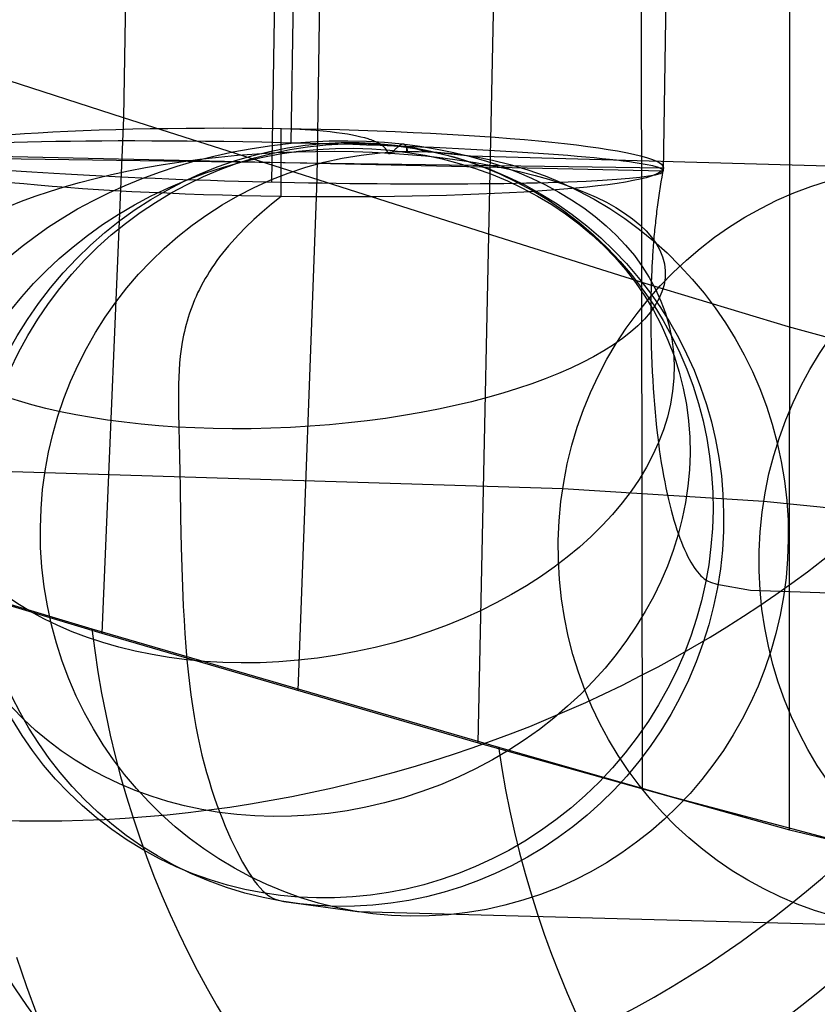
# Model space of a CAD drawing. Extents: x -919 to -345, y -585 to -19.
# Tile 4 of 123: x -907 to -896, y -498 to -485. Entities that reach past the tile are written whole.
import ezdxf

# ---------------------------------------------------------------- set-up
doc = ezdxf.new("R2010")
doc.units = 0
doc.layers.add('SCHIUMATO', color=84, linetype='CONTINUOUS')
doc.layers.add('TELAIO', color=3, linetype='CONTINUOUS')

msp = doc.modelspace()

# ---------------------------------------------------------------- linework, layer by layer
at = {"layer": 'SCHIUMATO'}
for p, q in [((-898.739, -349.951, 105.026), (-898.565, -495.37, 103.834)), ((-896.628, -351.02, 89.724), (-896.639, -495.896, 89.821)), ((-904.913, -459.566, 146.903), (-905.345, -486.576, 145.9)), ((-902.603, -473.99, 132.372), (-902.82, -487.382, 131.97)), ((-900.433, -481.472, 118.141), (-900.712, -494.755, 117.812)), ((-905.345, -486.576, 145.9), (-908.113, -485.685, 159.78)), ((-905.345, -486.576, 145.9), (-905.629, -493.323, 145.646)), ((-900.528, -488.113, 117.989), (-905.345, -486.576, 145.9)), ((-902.82, -487.382, 131.97), (-903.068, -494.073, 131.749)), ((-898.468, -488.762, 103.966), (-900.528, -488.113, 117.989)), ((-896.651, -489.311, 89.903), (-898.468, -488.762, 103.966)), ((-894.892, -489.8, 74.249), (-896.651, -489.311, 89.903)), ((-911.397, -491.591, 173.302), (-905.628, -493.322, 145.646)), ((-908.797, -492.358, 161.529), (-905.759, -493.265, 146.534)), ((-905.759, -493.265, 146.534), (-900.442, -494.813, 116.386)), ((-905.628, -493.322, 145.646), (-900.71, -494.754, 117.812)), ((-900.71, -494.754, 117.812), (-896.636, -495.894, 89.821)), ((-900.442, -494.813, 116.386), (-898.153, -495.465, 101.245)), ((-898.153, -495.465, 101.245), (-896.12, -496.01, 86.064)), ((-896.636, -495.894, 89.821), (-893.068, -496.745, 58.463)), ((-906.748, -497.561, 205.627), (-906.615, -497.946, 205.059)), ((-906.615, -497.946, 205.059), (-906.479, -498.311, 204.479))]:
    msp.add_line(p, q, dxfattribs=at)
at = {"layer": 'SCHIUMATO', "extrusion": (-0.15247, 0.671175, 0.725449)}
msp.add_arc((989.934, 336.085, -43.633), 12.738, 349.6923, 147.9004, dxfattribs=at)
at = {"layer": 'SCHIUMATO', "extrusion": (-0.213437, 0.339107, 0.916216)}
msp.add_arc((1025.077, 16.112, 208.245), 12.73, 333.3885, 131.8884, dxfattribs=at)
at = {"layer": 'SCHIUMATO', "extrusion": (-0.23212, 0.143465, 0.962049)}
msp.add_arc((890.534, -439.188, 328.186), 12.72, 308.8076, 107.3871, dxfattribs=at)
at = {"layer": 'SCHIUMATO', "extrusion": (-0.234371, 0.099226, 0.96707)}
msp.add_arc((802.043, -570.892, 351.942), 12.714, 300.4257, 99.0252, dxfattribs=at)
at = {"layer": 'SCHIUMATO', "extrusion": (-0.233514, 0.097904, 0.967412)}
msp.add_arc((799.795, -574.064, 350.913), 12.711, 300.2303, 98.8357, dxfattribs=at)
at = {"layer": 'SCHIUMATO', "extrusion": (-0.231718, 0.095887, 0.968046)}
msp.add_arc((796.754, -578.533, 348.464), 12.708, 299.8527, 98.4588, dxfattribs=at)
at = {"layer": 'SCHIUMATO', "extrusion": (-0.229854, 0.094543, 0.968622)}
msp.add_arc((795.347, -580.971, 345.611), 12.705, 299.6611, 98.2673, dxfattribs=at)
at = {"layer": 'SCHIUMATO', "extrusion": (-0.226287, 0.090921, 0.969808)}
msp.add_arc((789.967, -588.901, 340.517), 12.702, 299.068, 97.6743, dxfattribs=at)
at = {"layer": 'SCHIUMATO', "extrusion": (-0.219141, 0.083848, 0.972084)}
msp.add_arc((778.907, -604.749, 330.214), 12.701, 297.9265, 96.533, dxfattribs=at)
at = {"layer": 'SCHIUMATO', "extrusion": (-0.204841, 0.069736, 0.976308)}
msp.add_arc((753.472, -638.607, 309.526), 12.704, 295.6443, 94.2516, dxfattribs=at)
at = {"layer": 'SCHIUMATO', "extrusion": (-0.190497, 0.055783, 0.980102)}
msp.add_arc((722.897, -675.349, 288.647), 12.701, 293.3466, 91.9554, dxfattribs=at)
at = {"layer": 'SCHIUMATO', "extrusion": (-0.161324, 0.027796, 0.98651)}
msp.add_arc((636.564, -761.392, 246.325), 12.701, 288.1407, 86.7542, dxfattribs=at)
at = {"layer": 'TELAIO'}
for p, q in [((-902.541, -446.929, 200.756), (-903.159, -486.906, 198.386)), ((-897.669, -447.303, 205.867), (-898.288, -487.277, 203.497)), ((-902.794, -447.576, 210.732), (-903.411, -487.417, 208.37)), ((-903.285, -486.716, 198.398), (-903.041, -486.726, 198.421)), ((-903.285, -487.606, 208.358), (-903.285, -486.716, 198.398)), ((-903.041, -486.726, 198.421), (-902.828, -486.74, 198.44)), ((-902.828, -486.74, 198.44), (-902.644, -486.758, 198.456)), ((-902.644, -486.758, 198.456), (-902.562, -486.768, 198.463)), ((-902.562, -486.768, 198.463), (-902.486, -486.778, 198.469)), ((-902.486, -486.778, 198.469), (-902.417, -486.789, 198.474)), ((-902.417, -486.789, 198.474), (-902.353, -486.801, 198.479)), ((-902.353, -486.801, 198.479), (-902.295, -486.813, 198.483)), ((-902.295, -486.813, 198.483), (-902.242, -486.825, 198.486)), ((-902.242, -486.825, 198.486), (-902.195, -486.837, 198.489)), ((-902.195, -486.837, 198.489), (-902.152, -486.85, 198.492)), ((-902.152, -486.85, 198.492), (-902.132, -486.857, 198.493)), ((-902.132, -486.857, 198.493), (-902.113, -486.863, 198.494)), ((-902.113, -486.863, 198.494), (-902.096, -486.87, 198.495)), ((-902.096, -486.87, 198.495), (-902.079, -486.876, 198.496)), ((-902.079, -486.876, 198.496), (-902.064, -486.883, 198.497)), ((-902.064, -486.883, 198.497), (-902.049, -486.889, 198.497)), ((-902.049, -486.889, 198.497), (-902.035, -486.896, 198.498)), ((-903.285, -487.42, 208.371), (-903.285, -486.903, 198.384)), ((-902.035, -486.896, 198.498), (-902.023, -486.902, 198.499)), ((-902.023, -486.902, 198.499), (-902.011, -486.909, 198.499)), ((-902.011, -486.909, 198.499), (-901.999, -486.915, 198.5)), ((-901.999, -486.915, 198.5), (-901.989, -486.921, 198.5)), ((-901.989, -486.921, 198.5), (-901.98, -486.928, 198.501)), ((-901.98, -486.928, 198.501), (-901.971, -486.934, 198.501)), ((-901.971, -486.934, 198.501), (-901.962, -486.94, 198.502)), ((-901.962, -486.94, 198.502), (-901.955, -486.946, 198.502)), ((-901.955, -486.946, 198.502), (-901.951, -486.949, 198.502)), ((-901.951, -486.949, 198.502), (-901.948, -486.952, 198.503)), ((-901.948, -486.952, 198.503), (-901.945, -486.955, 198.503)), ((-901.945, -486.955, 198.503), (-901.942, -486.958, 198.503)), ((-901.942, -486.958, 198.503), (-901.939, -486.961, 198.503)), ((-901.939, -486.961, 198.503), (-901.936, -486.964, 198.503)), ((-901.936, -486.964, 198.503), (-901.933, -486.966, 198.504)), ((-901.933, -486.966, 198.504), (-901.931, -486.969, 198.504)), ((-901.931, -486.969, 198.504), (-901.928, -486.972, 198.504)), ((-901.928, -486.972, 198.504), (-901.926, -486.975, 198.504)), ((-901.926, -486.975, 198.504), (-901.924, -486.977, 198.505)), ((-901.924, -486.977, 198.505), (-901.922, -486.98, 198.505)), ((-901.922, -486.98, 198.505), (-901.92, -486.983, 198.505)), ((-901.92, -486.983, 198.505), (-901.918, -486.985, 198.505)), ((-901.918, -486.985, 198.505), (-901.916, -486.988, 198.506)), ((-901.916, -486.988, 198.506), (-901.914, -486.99, 198.506)), ((-901.914, -486.99, 198.506), (-901.913, -486.993, 198.506)), ((-901.913, -486.993, 198.506), (-901.911, -486.995, 198.507)), ((-901.911, -486.995, 198.507), (-901.908, -487, 198.507)), ((-901.908, -487, 198.507), (-901.906, -487.004, 198.508)), ((-901.906, -487.004, 198.508), (-901.903, -487.009, 198.509)), ((-901.903, -487.009, 198.509), (-901.901, -487.013, 198.51)), ((-901.901, -487.013, 198.51), (-901.899, -487.017, 198.511)), ((-901.899, -487.017, 198.511), (-901.898, -487.018, 198.511)), ((-901.898, -487.018, 198.511), (-901.898, -487.02, 198.512)), ((-901.898, -487.02, 198.512), (-901.897, -487.022, 198.512)), ((-901.897, -487.022, 198.512), (-901.896, -487.024, 198.513)), ((-901.835, -487.028, 198.581), (-901.828, -487.023, 198.587)), ((-901.828, -487.023, 198.587), (-901.822, -487.018, 198.594)), ((-901.822, -487.018, 198.594), (-901.816, -487.013, 198.601)), ((-901.816, -487.013, 198.601), (-901.809, -487.007, 198.608)), ((-901.809, -487.007, 198.608), (-901.803, -487, 198.615)), ((-901.803, -487, 198.615), (-901.796, -486.994, 198.621)), ((-901.796, -486.994, 198.621), (-901.783, -486.981, 198.634)), ((-901.783, -486.981, 198.634), (-901.776, -486.975, 198.64)), ((-901.776, -486.975, 198.64), (-901.769, -486.968, 198.646)), ((-901.769, -486.968, 198.646), (-901.763, -486.962, 198.651)), ((-901.763, -486.962, 198.651), (-901.756, -486.956, 198.656)), ((-901.756, -486.956, 198.656), (-901.75, -486.95, 198.661)), ((-901.75, -486.95, 198.661), (-901.746, -486.947, 198.663)), ((-901.746, -486.947, 198.663), (-901.743, -486.945, 198.665)), ((-901.743, -486.945, 198.665), (-901.74, -486.942, 198.667)), ((-901.74, -486.942, 198.667), (-901.737, -486.939, 198.669)), ((-901.737, -486.939, 198.669), (-901.734, -486.937, 198.671)), ((-901.734, -486.937, 198.671), (-901.73, -486.935, 198.672)), ((-901.73, -486.935, 198.672), (-901.727, -486.932, 198.674)), ((-901.727, -486.932, 198.674), (-901.724, -486.93, 198.675)), ((-901.724, -486.93, 198.675), (-901.723, -486.929, 198.676)), ((-901.723, -486.929, 198.676), (-901.721, -486.928, 198.676)), ((-901.721, -486.928, 198.676), (-901.72, -486.927, 198.677)), ((-901.72, -486.927, 198.677), (-901.718, -486.926, 198.677)), ((-901.718, -486.926, 198.677), (-901.717, -486.926, 198.677)), ((-901.717, -486.926, 198.677), (-901.716, -486.925, 198.678)), ((-901.716, -486.925, 198.678), (-901.714, -486.924, 198.678)), ((-901.714, -486.924, 198.678), (-901.713, -486.923, 198.679)), ((-901.713, -486.923, 198.679), (-901.711, -486.923, 198.679)), ((-901.711, -486.923, 198.679), (-901.71, -486.922, 198.679)), ((-901.71, -486.922, 198.679), (-901.709, -486.921, 198.679)), ((-901.709, -486.921, 198.679), (-901.708, -486.921, 198.679)), ((-901.708, -486.921, 198.679), (-901.707, -486.921, 198.679)), ((-901.707, -486.921, 198.679), (-901.706, -486.92, 198.679)), ((-901.706, -486.92, 198.679), (-901.706, -486.92, 198.679)), ((-901.706, -486.92, 198.679), (-901.705, -486.92, 198.68)), ((-901.705, -486.92, 198.68), (-901.704, -486.92, 198.68)), ((-901.704, -486.92, 198.68), (-901.703, -486.919, 198.68)), ((-901.704, -486.92, 198.68), (-901.704, -486.92, 198.68)), ((-901.703, -486.919, 198.68), (-901.702, -486.919, 198.68)), ((-901.702, -486.919, 198.68), (-901.702, -486.919, 198.68)), ((-901.702, -486.919, 198.68), (-901.701, -486.919, 198.679)), ((-901.701, -486.919, 198.679), (-901.7, -486.918, 198.679)), ((-901.701, -486.919, 198.679), (-901.701, -486.919, 198.679)), ((-901.7, -486.918, 198.679), (-901.699, -486.918, 198.679)), ((-901.699, -486.918, 198.679), (-901.699, -486.918, 198.679)), ((-901.699, -486.918, 198.679), (-901.698, -486.918, 198.679)), ((-901.698, -486.918, 198.679), (-901.697, -486.918, 198.679)), ((-901.697, -486.918, 198.679), (-901.697, -486.918, 198.679)), ((-901.697, -486.918, 198.679), (-901.696, -486.918, 198.679)), ((-901.696, -486.918, 198.679), (-901.696, -486.918, 198.679)), ((-901.696, -486.918, 198.679), (-901.695, -486.918, 198.679)), ((-901.695, -486.918, 198.679), (-901.694, -486.918, 198.678)), ((-901.694, -486.918, 198.678), (-901.694, -486.918, 198.678)), ((-901.694, -486.918, 198.678), (-901.693, -486.918, 198.678)), ((-901.693, -486.918, 198.678), (-901.693, -486.918, 198.678)), ((-901.693, -486.918, 198.678), (-901.692, -486.918, 198.678)), ((-901.692, -486.918, 198.678), (-901.691, -486.918, 198.677)), ((-901.691, -486.918, 198.677), (-901.691, -486.918, 198.677)), ((-901.691, -486.918, 198.677), (-901.69, -486.918, 198.677)), ((-901.69, -486.918, 198.677), (-901.69, -486.918, 198.677)), ((-901.69, -486.918, 198.677), (-901.689, -486.918, 198.677)), ((-901.689, -486.918, 198.677), (-901.689, -486.918, 198.676)), ((-901.689, -486.918, 198.676), (-901.688, -486.918, 198.676)), ((-901.688, -486.918, 198.676), (-901.687, -486.918, 198.676)), ((-901.687, -486.918, 198.676), (-901.687, -486.918, 198.676)), ((-901.687, -486.918, 198.676), (-901.686, -486.918, 198.675)), ((-901.686, -486.918, 198.675), (-901.686, -486.918, 198.675)), ((-901.686, -486.918, 198.675), (-901.685, -486.918, 198.675)), ((-901.685, -486.918, 198.675), (-901.685, -486.919, 198.674)), ((-901.685, -486.919, 198.674), (-901.684, -486.919, 198.674)), ((-901.684, -486.919, 198.674), (-901.684, -486.919, 198.674)), ((-901.684, -486.919, 198.674), (-901.683, -486.919, 198.673)), ((-901.683, -486.919, 198.673), (-901.682, -486.919, 198.673)), ((-901.682, -486.919, 198.673), (-901.682, -486.919, 198.673)), ((-901.682, -486.919, 198.673), (-901.681, -486.92, 198.672)), ((-901.681, -486.92, 198.672), (-901.68, -486.92, 198.671)), ((-901.68, -486.92, 198.671), (-901.679, -486.921, 198.67)), ((-901.679, -486.921, 198.67), (-901.678, -486.921, 198.67)), ((-901.678, -486.921, 198.67), (-901.677, -486.922, 198.669)), ((-901.677, -486.922, 198.669), (-901.676, -486.922, 198.668)), ((-901.676, -486.922, 198.668), (-901.675, -486.923, 198.667)), ((-901.675, -486.923, 198.667), (-901.674, -486.923, 198.666)), ((-901.674, -486.923, 198.666), (-901.673, -486.924, 198.665)), ((-901.673, -486.924, 198.665), (-901.672, -486.925, 198.664)), ((-901.672, -486.925, 198.664), (-901.671, -486.925, 198.663)), ((-901.671, -486.925, 198.663), (-901.67, -486.926, 198.662)), ((-901.67, -486.926, 198.662), (-901.669, -486.927, 198.661)), ((-901.669, -486.927, 198.661), (-901.669, -486.928, 198.66)), ((-901.669, -486.928, 198.66), (-901.668, -486.928, 198.659)), ((-901.668, -486.928, 198.659), (-901.666, -486.93, 198.657)), ((-901.666, -486.93, 198.657), (-901.664, -486.932, 198.654)), ((-901.664, -486.932, 198.654), (-901.663, -486.934, 198.652)), ((-901.663, -486.934, 198.652), (-901.661, -486.936, 198.65)), ((-901.661, -486.936, 198.65), (-901.66, -486.938, 198.647)), ((-901.66, -486.938, 198.647), (-901.658, -486.94, 198.645)), ((-901.658, -486.94, 198.645), (-901.657, -486.942, 198.642)), ((-901.657, -486.942, 198.642), (-901.655, -486.944, 198.639)), ((-901.655, -486.944, 198.639), (-901.654, -486.947, 198.637)), ((-901.654, -486.947, 198.637), (-901.653, -486.949, 198.634)), ((-901.653, -486.949, 198.634), (-901.65, -486.954, 198.629)), ((-901.65, -486.954, 198.629), (-901.648, -486.959, 198.624)), ((-901.648, -486.959, 198.624), (-901.646, -486.964, 198.618)), ((-901.646, -486.964, 198.618), (-901.644, -486.97, 198.613)), ((-901.644, -486.97, 198.613), (-901.643, -486.975, 198.608)), ((-901.643, -486.975, 198.608), (-901.641, -486.98, 198.604)), ((-901.642, -486.987, 198.702), (-901.642, -486.986, 198.703)), ((-901.642, -486.986, 198.703), (-901.641, -486.986, 198.704)), ((-901.642, -486.988, 198.701), (-901.642, -486.987, 198.702)), ((-901.642, -486.989, 198.7), (-901.642, -486.988, 198.701)), ((-901.642, -486.99, 198.699), (-901.642, -486.989, 198.7)), ((-901.642, -486.991, 198.698), (-901.642, -486.99, 198.699)), ((-901.642, -486.992, 198.697), (-901.642, -486.991, 198.698)), ((-901.642, -486.994, 198.695), (-901.642, -486.992, 198.697)), ((-901.642, -486.995, 198.692), (-901.642, -486.994, 198.695)), ((-901.642, -486.997, 198.689), (-901.642, -486.995, 198.692)), ((-901.642, -486.999, 198.687), (-901.642, -486.997, 198.689)), ((-901.642, -487.001, 198.684), (-901.642, -486.999, 198.687)), ((-901.641, -487.002, 198.681), (-901.642, -487.001, 198.684)), ((-901.641, -486.98, 198.708), (-901.641, -486.979, 198.709)), ((-901.641, -486.979, 198.709), (-901.64, -486.979, 198.709)), ((-901.641, -486.98, 198.604), (-901.64, -486.986, 198.599)), ((-901.641, -486.981, 198.708), (-901.641, -486.98, 198.708)), ((-901.641, -486.98, 198.708), (-901.641, -486.98, 198.708)), ((-901.641, -486.98, 198.708), (-901.641, -486.98, 198.708)), ((-901.641, -486.982, 198.707), (-901.641, -486.981, 198.707)), ((-901.641, -486.981, 198.707), (-901.641, -486.981, 198.708)), ((-901.641, -486.983, 198.707), (-901.641, -486.982, 198.707)), ((-901.641, -486.982, 198.707), (-901.641, -486.982, 198.707)), ((-901.641, -486.984, 198.705), (-901.641, -486.983, 198.706)), ((-901.641, -486.983, 198.706), (-901.641, -486.983, 198.706)), ((-901.641, -486.983, 198.706), (-901.641, -486.983, 198.707)), ((-901.641, -486.985, 198.705), (-901.641, -486.984, 198.705)), ((-901.641, -486.986, 198.704), (-901.641, -486.985, 198.705)), ((-901.641, -487.004, 198.678), (-901.641, -487.002, 198.681)), ((-901.641, -487.007, 198.671), (-901.641, -487.004, 198.678)), ((-901.641, -487.011, 198.664), (-901.641, -487.007, 198.671)), ((-901.64, -487.014, 198.657), (-901.641, -487.011, 198.664)), ((-901.64, -486.975, 198.71), (-901.639, -486.974, 198.71)), ((-901.64, -486.976, 198.71), (-901.64, -486.975, 198.71)), ((-901.64, -486.975, 198.71), (-901.64, -486.975, 198.71)), ((-901.64, -486.977, 198.71), (-901.64, -486.976, 198.71)), ((-901.64, -486.976, 198.71), (-901.64, -486.976, 198.71)), ((-901.64, -486.976, 198.71), (-901.64, -486.976, 198.71)), ((-901.64, -486.978, 198.709), (-901.64, -486.977, 198.71)), ((-901.64, -486.977, 198.71), (-901.64, -486.977, 198.71)), ((-901.64, -486.979, 198.709), (-901.64, -486.978, 198.709)), ((-901.64, -486.978, 198.709), (-901.64, -486.978, 198.709)), ((-901.64, -486.978, 198.709), (-901.64, -486.978, 198.709)), ((-901.64, -486.986, 198.599), (-901.638, -486.991, 198.595)), ((-901.64, -487.017, 198.65), (-901.64, -487.014, 198.657)), ((-901.639, -487.02, 198.643), (-901.64, -487.017, 198.65)), ((-901.639, -486.972, 198.71), (-901.638, -486.971, 198.71)), ((-901.639, -486.973, 198.71), (-901.639, -486.972, 198.71)), ((-901.639, -486.972, 198.71), (-901.639, -486.972, 198.71)), ((-901.639, -486.972, 198.71), (-901.639, -486.972, 198.71)), ((-901.639, -486.974, 198.71), (-901.639, -486.973, 198.71)), ((-901.639, -486.973, 198.71), (-901.639, -486.973, 198.71)), ((-901.639, -486.974, 198.71), (-901.639, -486.974, 198.71)), ((-901.639, -486.974, 198.71), (-901.639, -486.974, 198.71)), ((-901.638, -487.022, 198.636), (-901.639, -487.02, 198.643)), ((-901.638, -486.97, 198.709), (-901.637, -486.969, 198.709)), ((-901.638, -486.971, 198.71), (-901.638, -486.97, 198.709)), ((-901.638, -486.97, 198.709), (-901.638, -486.97, 198.709)), ((-901.638, -486.97, 198.709), (-901.638, -486.97, 198.709)), ((-901.638, -486.971, 198.71), (-901.638, -486.971, 198.71)), ((-901.638, -486.971, 198.71), (-901.638, -486.971, 198.71)), ((-901.638, -486.991, 198.595), (-901.638, -486.993, 198.593)), ((-901.638, -486.993, 198.593), (-901.637, -486.996, 198.591)), ((-901.638, -487.025, 198.628), (-901.638, -487.022, 198.636)), ((-901.637, -486.968, 198.708), (-901.636, -486.967, 198.707)), ((-901.637, -486.969, 198.708), (-901.637, -486.968, 198.708)), ((-901.637, -486.968, 198.708), (-901.637, -486.968, 198.708)), ((-901.637, -486.968, 198.708), (-901.637, -486.968, 198.708)), ((-901.637, -486.969, 198.709), (-901.637, -486.969, 198.709)), ((-901.637, -486.969, 198.709), (-901.637, -486.969, 198.708)), ((-901.637, -486.996, 198.591), (-901.637, -486.998, 198.589)), ((-901.637, -486.998, 198.589), (-901.636, -487.001, 198.588)), ((-901.636, -486.966, 198.705), (-901.635, -486.965, 198.705)), ((-901.636, -486.967, 198.707), (-901.636, -486.966, 198.706)), ((-901.636, -486.966, 198.706), (-901.636, -486.966, 198.706)), ((-901.636, -486.966, 198.706), (-901.636, -486.966, 198.705)), ((-901.636, -486.967, 198.707), (-901.636, -486.967, 198.707)), ((-901.636, -486.967, 198.707), (-901.636, -486.967, 198.707)), ((-901.636, -487.001, 198.588), (-901.636, -487.003, 198.586)), ((-901.636, -487.003, 198.586), (-901.635, -487.005, 198.585)), ((-901.635, -486.965, 198.704), (-901.635, -486.964, 198.703)), ((-901.635, -486.964, 198.703), (-901.635, -486.964, 198.703)), ((-901.635, -486.964, 198.703), (-901.634, -486.964, 198.702)), ((-901.635, -486.965, 198.705), (-901.635, -486.965, 198.704)), ((-901.635, -486.965, 198.704), (-901.635, -486.965, 198.704)), ((-901.635, -487.005, 198.585), (-901.635, -487.008, 198.584)), ((-901.635, -487.008, 198.584), (-901.635, -487.009, 198.583)), ((-901.635, -487.009, 198.583), (-901.635, -487.01, 198.583)), ((-901.635, -487.01, 198.583), (-901.635, -487.011, 198.582)), ((-901.635, -487.011, 198.582), (-901.635, -487.012, 198.582)), ((-901.635, -487.012, 198.582), (-901.634, -487.013, 198.581)), ((-901.634, -486.964, 198.702), (-901.634, -486.963, 198.701)), ((-901.634, -486.963, 198.701), (-901.634, -486.963, 198.701)), ((-901.634, -486.963, 198.701), (-901.633, -486.963, 198.7)), ((-901.634, -486.964, 198.702), (-901.634, -486.964, 198.702)), ((-901.634, -487.013, 198.581), (-901.634, -487.014, 198.581)), ((-901.634, -487.014, 198.581), (-901.634, -487.015, 198.58)), ((-901.634, -487.015, 198.58), (-901.634, -487.016, 198.58)), ((-901.634, -487.016, 198.58), (-901.634, -487.017, 198.58)), ((-901.634, -487.017, 198.58), (-901.634, -487.017, 198.58)), ((-901.634, -487.017, 198.58), (-901.634, -487.018, 198.58)), ((-901.634, -487.018, 198.58), (-901.634, -487.018, 198.579)), ((-901.634, -487.018, 198.579), (-901.634, -487.019, 198.579)), ((-901.634, -487.019, 198.579), (-901.634, -487.019, 198.579)), ((-901.634, -487.019, 198.579), (-901.634, -487.02, 198.579)), ((-901.634, -487.02, 198.579), (-901.634, -487.02, 198.579)), ((-901.634, -487.02, 198.579), (-901.634, -487.02, 198.579)), ((-901.634, -487.02, 198.579), (-901.634, -487.021, 198.579)), ((-901.634, -487.021, 198.579), (-901.634, -487.021, 198.579)), ((-901.634, -487.021, 198.579), (-901.634, -487.022, 198.579)), ((-901.634, -487.022, 198.579), (-901.634, -487.022, 198.579)), ((-901.634, -487.022, 198.579), (-901.634, -487.022, 198.579)), ((-901.634, -487.022, 198.579), (-901.634, -487.023, 198.579)), ((-901.634, -487.023, 198.579), (-901.634, -487.023, 198.579)), ((-901.634, -487.023, 198.579), (-901.633, -487.023, 198.579)), ((-901.633, -486.963, 198.7), (-901.633, -486.962, 198.699)), ((-901.633, -486.962, 198.699), (-901.632, -486.962, 198.697)), ((-901.633, -487.023, 198.579), (-901.633, -487.024, 198.579)), ((-901.632, -486.962, 198.697), (-901.632, -486.961, 198.696)), ((-901.632, -486.961, 198.696), (-901.631, -486.961, 198.694)), ((-901.631, -486.961, 198.694), (-901.631, -486.96, 198.692)), ((-901.631, -486.96, 198.692), (-901.63, -486.96, 198.691)), ((-901.63, -486.96, 198.689), (-901.629, -486.959, 198.687)), ((-901.63, -486.96, 198.691), (-901.63, -486.96, 198.689)), ((-901.629, -486.959, 198.687), (-901.628, -486.959, 198.683)), ((-901.628, -486.959, 198.683), (-901.627, -486.958, 198.678)), ((-901.627, -486.958, 198.678), (-901.625, -486.957, 198.673)), ((-901.625, -486.957, 198.673), (-901.624, -486.957, 198.667)), ((-901.624, -486.957, 198.667), (-901.622, -486.957, 198.662)), ((-901.622, -486.957, 198.662), (-901.621, -486.957, 198.656)), ((-901.621, -486.957, 198.656), (-901.618, -486.956, 198.643)), ((-901.618, -486.956, 198.643), (-901.614, -486.957, 198.629)), ((-901.614, -486.957, 198.629), (-901.611, -486.957, 198.614)), ((-901.611, -486.957, 198.614), (-901.594, -486.961, 198.54)), ((-901.594, -486.961, 198.54), (-901.408, -487.013, 197.67)), ((-901.408, -487.013, 197.67), (-900.809, -487.076, 194.862)), ((-908.284, -487.051, 203.383), (-898.286, -487.271, 203.372)), ((-908.284, -487.091, 203.384), (-898.285, -487.231, 203.371)), ((-901.896, -487.024, 198.513), (-901.895, -487.025, 198.513)), ((-901.895, -487.025, 198.513), (-901.894, -487.027, 198.514)), ((-901.894, -487.027, 198.514), (-901.894, -487.029, 198.515)), ((-901.894, -487.029, 198.515), (-901.893, -487.03, 198.515)), ((-901.893, -487.03, 198.515), (-901.892, -487.031, 198.516)), ((-901.892, -487.031, 198.516), (-901.892, -487.032, 198.516)), ((-901.892, -487.032, 198.516), (-901.891, -487.033, 198.517)), ((-901.891, -487.033, 198.517), (-901.891, -487.033, 198.517)), ((-901.891, -487.033, 198.517), (-901.89, -487.034, 198.517)), ((-901.89, -487.034, 198.517), (-901.89, -487.035, 198.518)), ((-901.89, -487.035, 198.518), (-901.89, -487.035, 198.518)), ((-901.89, -487.035, 198.518), (-901.889, -487.036, 198.519)), ((-901.889, -487.036, 198.519), (-901.889, -487.036, 198.519)), ((-901.889, -487.036, 198.519), (-901.889, -487.037, 198.52)), ((-901.889, -487.037, 198.52), (-901.888, -487.037, 198.52)), ((-901.888, -487.037, 198.52), (-901.888, -487.038, 198.52)), ((-901.888, -487.038, 198.52), (-901.887, -487.038, 198.521)), ((-901.887, -487.038, 198.521), (-901.887, -487.039, 198.521)), ((-901.887, -487.039, 198.521), (-901.886, -487.039, 198.522)), ((-901.886, -487.039, 198.522), (-901.886, -487.04, 198.522)), ((-901.886, -487.04, 198.522), (-901.886, -487.04, 198.523)), ((-901.886, -487.04, 198.523), (-901.885, -487.041, 198.523)), ((-901.885, -487.041, 198.523), (-901.885, -487.041, 198.524)), ((-901.885, -487.041, 198.524), (-901.884, -487.041, 198.524)), ((-901.884, -487.041, 198.524), (-901.884, -487.042, 198.525)), ((-901.884, -487.042, 198.525), (-901.883, -487.042, 198.525)), ((-901.883, -487.042, 198.525), (-901.883, -487.042, 198.526)), ((-901.883, -487.042, 198.526), (-901.882, -487.043, 198.526)), ((-901.882, -487.043, 198.526), (-901.882, -487.043, 198.527)), ((-901.882, -487.043, 198.527), (-901.881, -487.043, 198.527)), ((-901.881, -487.043, 198.527), (-901.881, -487.044, 198.528)), ((-901.881, -487.044, 198.528), (-901.88, -487.044, 198.528)), ((-901.88, -487.044, 198.528), (-901.88, -487.044, 198.529)), ((-901.88, -487.044, 198.529), (-901.879, -487.044, 198.53)), ((-901.879, -487.044, 198.53), (-901.879, -487.044, 198.53)), ((-901.879, -487.044, 198.53), (-901.878, -487.045, 198.531)), ((-901.878, -487.045, 198.531), (-901.878, -487.045, 198.531)), ((-901.878, -487.045, 198.531), (-901.877, -487.045, 198.532)), ((-901.877, -487.045, 198.532), (-901.877, -487.045, 198.533)), ((-901.877, -487.045, 198.533), (-901.876, -487.045, 198.533)), ((-901.876, -487.045, 198.533), (-901.876, -487.045, 198.534)), ((-901.876, -487.045, 198.534), (-901.875, -487.045, 198.534)), ((-901.875, -487.045, 198.534), (-901.875, -487.045, 198.535)), ((-901.875, -487.045, 198.535), (-901.873, -487.046, 198.536)), ((-901.873, -487.046, 198.536), (-901.872, -487.046, 198.538)), ((-901.872, -487.046, 198.538), (-901.871, -487.046, 198.539)), ((-901.871, -487.046, 198.539), (-901.87, -487.046, 198.54)), ((-901.87, -487.046, 198.54), (-901.869, -487.046, 198.542)), ((-901.869, -487.046, 198.542), (-901.868, -487.045, 198.543)), ((-901.868, -487.045, 198.543), (-901.866, -487.045, 198.544)), ((-901.866, -487.045, 198.544), (-901.865, -487.045, 198.546)), ((-901.865, -487.045, 198.546), (-901.864, -487.045, 198.547)), ((-901.864, -487.045, 198.547), (-901.863, -487.044, 198.549)), ((-901.863, -487.044, 198.549), (-901.861, -487.044, 198.55)), ((-901.861, -487.044, 198.55), (-901.86, -487.043, 198.552)), ((-901.86, -487.043, 198.552), (-901.859, -487.043, 198.553)), ((-901.859, -487.043, 198.553), (-901.858, -487.042, 198.555)), ((-901.858, -487.042, 198.555), (-901.855, -487.041, 198.558)), ((-901.855, -487.041, 198.558), (-901.852, -487.04, 198.561)), ((-901.852, -487.04, 198.561), (-901.849, -487.038, 198.564)), ((-901.849, -487.038, 198.564), (-901.846, -487.036, 198.567)), ((-901.846, -487.036, 198.567), (-901.844, -487.035, 198.571)), ((-901.844, -487.035, 198.571), (-901.841, -487.033, 198.574)), ((-901.841, -487.033, 198.574), (-901.838, -487.031, 198.577)), ((-901.838, -487.031, 198.577), (-901.835, -487.028, 198.581)), ((-901.637, -487.027, 198.622), (-901.638, -487.025, 198.628)), ((-901.637, -487.028, 198.615), (-901.637, -487.027, 198.618)), ((-901.637, -487.027, 198.618), (-901.637, -487.027, 198.622)), ((-901.636, -487.029, 198.612), (-901.637, -487.028, 198.615)), ((-901.636, -487.03, 198.609), (-901.636, -487.029, 198.612)), ((-901.635, -487.031, 198.603), (-901.636, -487.03, 198.606)), ((-901.636, -487.03, 198.606), (-901.636, -487.03, 198.609)), ((-901.634, -487.031, 198.593), (-901.635, -487.031, 198.594)), ((-901.635, -487.031, 198.594), (-901.635, -487.031, 198.595)), ((-901.635, -487.031, 198.595), (-901.635, -487.031, 198.596)), ((-901.635, -487.031, 198.596), (-901.635, -487.031, 198.597)), ((-901.635, -487.031, 198.597), (-901.635, -487.031, 198.599)), ((-901.635, -487.031, 198.599), (-901.635, -487.031, 198.6)), ((-901.635, -487.031, 198.6), (-901.635, -487.031, 198.603)), ((-901.633, -487.028, 198.581), (-901.634, -487.028, 198.582)), ((-901.634, -487.028, 198.582), (-901.634, -487.028, 198.582)), ((-901.634, -487.028, 198.582), (-901.634, -487.029, 198.582)), ((-901.634, -487.029, 198.582), (-901.634, -487.029, 198.583)), ((-901.634, -487.029, 198.583), (-901.634, -487.029, 198.583)), ((-901.634, -487.029, 198.583), (-901.634, -487.029, 198.583)), ((-901.634, -487.029, 198.583), (-901.634, -487.029, 198.583)), ((-901.634, -487.029, 198.583), (-901.634, -487.03, 198.584)), ((-901.634, -487.03, 198.584), (-901.634, -487.03, 198.584)), ((-901.634, -487.03, 198.584), (-901.634, -487.03, 198.585)), ((-901.634, -487.03, 198.585), (-901.634, -487.03, 198.585)), ((-901.634, -487.03, 198.585), (-901.634, -487.03, 198.585)), ((-901.634, -487.03, 198.585), (-901.634, -487.03, 198.586)), ((-901.634, -487.03, 198.586), (-901.634, -487.03, 198.586)), ((-901.634, -487.03, 198.586), (-901.634, -487.031, 198.587)), ((-901.634, -487.031, 198.587), (-901.634, -487.031, 198.587)), ((-901.634, -487.031, 198.587), (-901.634, -487.031, 198.587)), ((-901.634, -487.031, 198.587), (-901.634, -487.031, 198.588)), ((-901.634, -487.031, 198.588), (-901.634, -487.031, 198.588)), ((-901.634, -487.031, 198.588), (-901.634, -487.031, 198.589)), ((-901.634, -487.031, 198.589), (-901.634, -487.031, 198.589)), ((-901.634, -487.031, 198.589), (-901.634, -487.031, 198.59)), ((-901.634, -487.031, 198.59), (-901.634, -487.031, 198.591)), ((-901.634, -487.031, 198.591), (-901.634, -487.031, 198.593)), ((-901.633, -487.024, 198.579), (-901.633, -487.024, 198.579)), ((-901.633, -487.024, 198.579), (-901.633, -487.024, 198.579)), ((-901.633, -487.024, 198.579), (-901.633, -487.025, 198.579)), ((-901.633, -487.025, 198.579), (-901.633, -487.025, 198.58)), ((-901.633, -487.025, 198.58), (-901.633, -487.025, 198.58)), ((-901.633, -487.025, 198.58), (-901.633, -487.026, 198.58)), ((-901.633, -487.026, 198.58), (-901.633, -487.026, 198.58)), ((-901.633, -487.026, 198.58), (-901.633, -487.026, 198.58)), ((-901.633, -487.026, 198.58), (-901.633, -487.027, 198.58)), ((-901.633, -487.027, 198.58), (-901.633, -487.027, 198.581)), ((-901.633, -487.027, 198.581), (-901.633, -487.027, 198.581)), ((-901.633, -487.027, 198.581), (-901.633, -487.027, 198.581)), ((-901.633, -487.027, 198.581), (-901.633, -487.028, 198.581)), ((-901.633, -487.028, 198.581), (-901.633, -487.028, 198.581)), ((-900.809, -487.076, 194.862), (-893.998, -487.265, 163.217)), ((-898.285, -487.231, 203.371), (-898.297, -487.292, 203.492)), ((-898.308, -487.353, 203.605), (-898.318, -487.414, 203.709)), ((-898.297, -487.292, 203.492), (-898.308, -487.353, 203.605)), ((-898.337, -487.535, 203.893), (-898.342, -487.565, 203.935)), ((-898.332, -487.505, 203.85), (-898.337, -487.535, 203.893)), ((-898.328, -487.475, 203.805), (-898.332, -487.505, 203.85)), ((-898.323, -487.444, 203.758), (-898.328, -487.475, 203.805)), ((-898.318, -487.414, 203.709), (-898.323, -487.444, 203.758)), ((-903.285, -487.606, 208.358), (-903.412, -487.709, 208.335)), ((-898.355, -487.656, 204.048), (-898.359, -487.686, 204.082)), ((-898.35, -487.626, 204.012), (-898.355, -487.656, 204.048)), ((-898.346, -487.595, 203.974), (-898.35, -487.626, 204.012)), ((-898.342, -487.565, 203.935), (-898.346, -487.595, 203.974)), ((-903.412, -487.709, 208.335), (-903.531, -487.81, 208.312)), ((-898.371, -487.775, 204.175), (-898.374, -487.805, 204.203)), ((-898.367, -487.745, 204.146), (-898.371, -487.775, 204.175)), ((-898.363, -487.715, 204.115), (-898.367, -487.745, 204.146)), ((-898.359, -487.686, 204.082), (-898.363, -487.715, 204.115)), ((-903.642, -487.91, 208.29), (-903.746, -488.01, 208.267)), ((-903.531, -487.81, 208.312), (-903.642, -487.91, 208.29)), ((-898.388, -487.924, 204.298), (-898.391, -487.954, 204.318)), ((-898.385, -487.894, 204.277), (-898.388, -487.924, 204.298)), ((-898.381, -487.865, 204.253), (-898.385, -487.894, 204.277)), ((-898.378, -487.835, 204.229), (-898.381, -487.865, 204.253)), ((-898.374, -487.805, 204.203), (-898.378, -487.835, 204.229)), ((-903.746, -488.01, 208.267), (-903.842, -488.108, 208.245)), ((-898.4, -488.042, 204.371), (-898.403, -488.072, 204.386)), ((-898.397, -488.013, 204.355), (-898.4, -488.042, 204.371)), ((-898.394, -487.983, 204.337), (-898.397, -488.013, 204.355)), ((-898.391, -487.954, 204.318), (-898.394, -487.983, 204.337)), ((-903.887, -488.157, 208.234), (-903.931, -488.205, 208.223)), ((-903.842, -488.108, 208.245), (-903.887, -488.157, 208.234)), ((-898.411, -488.16, 204.423), (-898.414, -488.189, 204.433)), ((-898.409, -488.131, 204.411), (-898.411, -488.16, 204.423)), ((-898.406, -488.101, 204.399), (-898.409, -488.131, 204.411)), ((-898.403, -488.072, 204.386), (-898.406, -488.101, 204.399)), ((-904.013, -488.302, 208.2), (-904.052, -488.35, 208.189)), ((-903.973, -488.254, 208.211), (-904.013, -488.302, 208.2)), ((-903.931, -488.205, 208.223), (-903.973, -488.254, 208.211)), ((-898.423, -488.306, 204.462), (-898.425, -488.336, 204.466)), ((-898.42, -488.277, 204.456), (-898.423, -488.306, 204.462)), ((-898.418, -488.248, 204.449), (-898.42, -488.277, 204.456)), ((-898.416, -488.219, 204.441), (-898.418, -488.248, 204.449)), ((-898.414, -488.189, 204.433), (-898.416, -488.219, 204.441)), ((-904.089, -488.398, 208.177), (-904.124, -488.446, 208.166)), ((-904.052, -488.35, 208.189), (-904.089, -488.398, 208.177)), ((-898.43, -488.423, 204.475), (-898.432, -488.452, 204.476)), ((-898.428, -488.394, 204.473), (-898.43, -488.423, 204.475)), ((-898.427, -488.365, 204.47), (-898.428, -488.394, 204.473)), ((-898.425, -488.336, 204.466), (-898.427, -488.365, 204.47)), ((-904.19, -488.541, 208.143), (-904.221, -488.588, 208.131)), ((-904.158, -488.493, 208.154), (-904.19, -488.541, 208.143)), ((-904.124, -488.446, 208.166), (-904.158, -488.493, 208.154)), ((-898.438, -488.568, 204.472), (-898.439, -488.597, 204.469)), ((-898.437, -488.539, 204.474), (-898.438, -488.568, 204.472)), ((-898.435, -488.51, 204.475), (-898.437, -488.539, 204.474)), ((-898.434, -488.481, 204.476), (-898.435, -488.51, 204.475)), ((-898.432, -488.452, 204.476), (-898.434, -488.481, 204.476)), ((-904.278, -488.682, 208.108), (-904.305, -488.729, 208.096)), ((-904.25, -488.635, 208.12), (-904.278, -488.682, 208.108)), ((-904.221, -488.588, 208.131), (-904.25, -488.635, 208.12)), ((-898.443, -488.684, 204.457), (-898.444, -488.712, 204.452)), ((-898.442, -488.655, 204.462), (-898.443, -488.684, 204.457)), ((-898.441, -488.626, 204.466), (-898.442, -488.655, 204.462)), ((-898.439, -488.597, 204.469), (-898.441, -488.626, 204.466)), ((-904.354, -488.822, 208.072), (-904.377, -488.869, 208.06)), ((-904.33, -488.776, 208.084), (-904.354, -488.822, 208.072)), ((-904.305, -488.729, 208.096), (-904.33, -488.776, 208.084)), ((-898.446, -488.77, 204.44), (-898.447, -488.827, 204.427)), ((-898.444, -488.712, 204.452), (-898.446, -488.77, 204.44)), ((-904.398, -488.915, 208.047), (-904.418, -488.961, 208.035)), ((-904.377, -488.869, 208.06), (-904.398, -488.915, 208.047)), ((-898.449, -488.885, 204.412), (-898.45, -488.999, 204.378)), ((-898.447, -488.827, 204.427), (-898.449, -488.885, 204.412)), ((-904.455, -489.054, 208.01), (-904.472, -489.1, 207.997)), ((-904.437, -489.007, 208.022), (-904.455, -489.054, 208.01)), ((-904.418, -488.961, 208.035), (-904.437, -489.007, 208.022)), ((-898.45, -488.999, 204.378), (-898.451, -489.113, 204.341)), ((-904.502, -489.192, 207.971), (-904.516, -489.237, 207.957)), ((-904.488, -489.146, 207.984), (-904.502, -489.192, 207.971)), ((-904.472, -489.1, 207.997), (-904.488, -489.146, 207.984)), ((-898.451, -489.113, 204.341), (-898.45, -489.342, 204.263)), ((-904.54, -489.329, 207.93), (-904.551, -489.375, 207.916)), ((-904.529, -489.283, 207.944), (-904.54, -489.329, 207.93)), ((-904.516, -489.237, 207.957), (-904.529, -489.283, 207.944)), ((-898.45, -489.342, 204.263), (-898.445, -489.568, 204.181)), ((-904.561, -489.421, 207.902), (-904.579, -489.512, 207.873)), ((-904.551, -489.375, 207.916), (-904.561, -489.421, 207.902)), ((-904.579, -489.512, 207.873), (-904.593, -489.603, 207.844)), ((-898.445, -489.568, 204.181), (-898.437, -489.791, 204.093)), ((-904.604, -489.695, 207.813), (-904.613, -489.786, 207.782)), ((-904.593, -489.603, 207.844), (-904.604, -489.695, 207.813)), ((-904.613, -489.786, 207.782), (-904.62, -489.878, 207.749)), ((-898.437, -489.791, 204.093), (-898.432, -489.901, 204.047)), ((-904.624, -489.97, 207.715), (-904.627, -490.062, 207.681)), ((-904.62, -489.878, 207.749), (-904.624, -489.97, 207.715)), ((-898.432, -489.901, 204.047), (-898.426, -490.01, 203.999)), ((-904.627, -490.062, 207.681), (-904.629, -490.248, 207.608)), ((-898.426, -490.01, 203.999), (-898.419, -490.117, 203.949)), ((-898.419, -490.117, 203.949), (-898.412, -490.224, 203.897)), ((-898.412, -490.224, 203.897), (-898.403, -490.328, 203.842)), ((-904.629, -490.248, 207.608), (-904.626, -490.436, 207.529)), ((-898.403, -490.328, 203.842), (-898.394, -490.431, 203.785)), ((-904.626, -490.436, 207.529), (-904.622, -490.625, 207.445)), ((-898.394, -490.431, 203.785), (-898.384, -490.533, 203.725)), ((-904.622, -490.625, 207.445), (-904.618, -490.818, 207.355)), ((-898.384, -490.533, 203.725), (-898.374, -490.632, 203.663)), ((-898.374, -490.632, 203.663), (-898.363, -490.729, 203.598)), ((-898.363, -490.729, 203.598), (-898.351, -490.824, 203.53)), ((-904.618, -490.818, 207.355), (-904.614, -491.014, 207.259)), ((-898.351, -490.824, 203.53), (-898.339, -490.916, 203.46)), ((-904.614, -491.014, 207.259), (-904.611, -491.211, 207.157)), ((-898.339, -490.916, 203.46), (-898.326, -491.005, 203.387)), ((-898.326, -491.005, 203.387), (-898.313, -491.093, 203.311)), ((-898.313, -491.093, 203.311), (-898.298, -491.178, 203.232)), ((-906.801, -491.206, 195.555), (-899.601, -491.428, 162.088)), ((-904.611, -491.211, 207.157), (-904.607, -491.409, 207.051)), ((-898.298, -491.178, 203.232), (-898.284, -491.261, 203.151)), ((-898.284, -491.261, 203.151), (-898.269, -491.341, 203.067)), ((-898.269, -491.341, 203.067), (-898.253, -491.42, 202.981)), ((-904.607, -491.409, 207.051), (-904.6, -491.806, 206.824)), ((-899.601, -491.428, 162.088), (-896.974, -491.595, 147.821)), ((-898.253, -491.42, 202.981), (-898.237, -491.496, 202.892)), ((-898.237, -491.496, 202.892), (-898.22, -491.57, 202.801)), ((-898.22, -491.57, 202.801), (-898.203, -491.642, 202.708)), ((-898.203, -491.642, 202.708), (-898.185, -491.712, 202.613)), ((-896.974, -491.595, 147.821), (-893.787, -491.907, 127.01)), ((-898.185, -491.712, 202.613), (-898.167, -491.779, 202.516)), ((-898.167, -491.779, 202.516), (-898.148, -491.844, 202.417)), ((-904.6, -491.806, 206.824), (-904.591, -492.201, 206.58)), ((-898.148, -491.844, 202.417), (-898.129, -491.907, 202.317)), ((-898.129, -491.907, 202.317), (-898.109, -491.968, 202.215)), ((-898.109, -491.968, 202.215), (-898.089, -492.027, 202.111)), ((-898.089, -492.027, 202.111), (-898.07, -492.08, 202.013)), ((-898.07, -492.08, 202.013), (-898.05, -492.131, 201.914)), ((-898.05, -492.131, 201.914), (-898.03, -492.18, 201.814)), ((-904.591, -492.201, 206.58), (-904.58, -492.589, 206.324)), ((-898.03, -492.18, 201.814), (-898.01, -492.226, 201.713)), ((-898.01, -492.226, 201.713), (-897.99, -492.271, 201.611)), ((-897.99, -492.271, 201.611), (-897.969, -492.314, 201.509)), ((-897.969, -492.314, 201.509), (-897.948, -492.354, 201.406)), ((-897.948, -492.354, 201.406), (-897.927, -492.392, 201.302)), ((-897.927, -492.392, 201.302), (-897.906, -492.428, 201.198)), ((-897.906, -492.428, 201.198), (-897.884, -492.461, 201.093)), ((-897.884, -492.461, 201.093), (-897.862, -492.492, 200.989)), ((-897.862, -492.492, 200.989), (-897.841, -492.52, 200.884)), ((-897.841, -492.52, 200.884), (-897.819, -492.546, 200.779)), ((-897.819, -492.546, 200.779), (-897.796, -492.57, 200.674)), ((-904.58, -492.589, 206.324), (-904.565, -492.966, 206.057)), ((-897.796, -492.57, 200.674), (-897.774, -492.59, 200.569)), ((-897.774, -492.59, 200.569), (-897.752, -492.608, 200.464)), ((-897.752, -492.608, 200.464), (-897.731, -492.623, 200.366)), ((-897.731, -492.623, 200.366), (-897.71, -492.635, 200.269)), ((-897.71, -492.635, 200.269), (-897.669, -492.654, 200.075)), ((-897.669, -492.654, 200.075), (-897.585, -492.68, 199.69)), ((-897.585, -492.68, 199.69), (-897.145, -492.76, 197.638)), ((-897.145, -492.76, 197.638), (-889.924, -492.982, 164.072)), ((-904.565, -492.966, 206.057), (-904.555, -493.149, 205.92)), ((-904.555, -493.149, 205.92), (-904.544, -493.327, 205.781)), ((-904.544, -493.327, 205.781), (-904.532, -493.501, 205.642)), ((-904.532, -493.501, 205.642), (-904.518, -493.668, 205.501)), ((-904.518, -493.668, 205.501), (-904.503, -493.828, 205.362)), ((-904.503, -493.828, 205.362), (-904.485, -493.981, 205.222)), ((-904.485, -493.981, 205.222), (-904.466, -494.129, 205.081)), ((-904.466, -494.129, 205.081), (-904.446, -494.272, 204.938)), ((-904.446, -494.272, 204.938), (-904.424, -494.41, 204.793)), ((-904.424, -494.41, 204.793), (-904.4, -494.543, 204.646)), ((-904.4, -494.543, 204.646), (-904.375, -494.672, 204.497)), ((-904.375, -494.672, 204.497), (-904.348, -494.796, 204.344)), ((-904.348, -494.796, 204.344), (-904.32, -494.916, 204.189)), ((-904.32, -494.916, 204.189), (-904.291, -495.033, 204.029)), ((-904.291, -495.033, 204.029), (-904.26, -495.146, 203.866)), ((-904.26, -495.146, 203.866), (-904.228, -495.255, 203.698)), ((-904.228, -495.255, 203.698), (-904.194, -495.362, 203.526)), ((-904.194, -495.362, 203.526), (-904.16, -495.466, 203.349)), ((-904.16, -495.466, 203.349), (-904.124, -495.567, 203.166)), ((-904.124, -495.567, 203.166), (-904.087, -495.666, 202.978)), ((-904.087, -495.666, 202.978), (-904.052, -495.757, 202.797)), ((-904.052, -495.757, 202.797), (-904.016, -495.845, 202.612)), ((-904.016, -495.845, 202.612), (-903.942, -496.015, 202.231)), ((-903.942, -496.015, 202.231), (-903.866, -496.173, 201.841)), ((-903.866, -496.173, 201.841), (-903.789, -496.318, 201.447)), ((-903.789, -496.318, 201.447), (-903.712, -496.448, 201.056)), ((-903.712, -496.448, 201.056), (-903.673, -496.506, 200.863)), ((-903.673, -496.506, 200.863), (-903.636, -496.56, 200.672)), ((-903.636, -496.56, 200.672), (-903.598, -496.609, 200.486)), ((-903.598, -496.609, 200.486), (-903.561, -496.653, 200.303)), ((-903.561, -496.653, 200.303), (-903.525, -496.691, 200.125)), ((-903.525, -496.691, 200.125), (-903.489, -496.724, 199.953)), ((-903.489, -496.724, 199.953), (-903.457, -496.749, 199.797)), ((-903.457, -496.749, 199.797), (-903.425, -496.77, 199.646)), ((-903.425, -496.77, 199.646), (-903.394, -496.787, 199.5)), ((-903.394, -496.787, 199.5), (-903.364, -496.8, 199.358)), ((-903.364, -496.8, 199.358), (-903.304, -496.82, 199.085)), ((-903.304, -496.82, 199.085), (-903.248, -496.834, 198.823)), ((-903.248, -496.834, 198.823), (-902.286, -496.963, 194.348)), ((-902.286, -496.963, 194.348), (-895.527, -497.145, 162.943))]:
    msp.add_line(p, q, dxfattribs=at)
at = {"layer": 'TELAIO', "extrusion": (-0.205135, 0.166109, 0.964535)}
msp.add_circle((950.216, -325.389, 295.688), 5.013, dxfattribs=at)
at = {"layer": 'TELAIO', "extrusion": (-0.209939, 0.082947, 0.97419)}
msp.add_circle((789.085, -596.683, 342.108), 5.007, dxfattribs=at)
at = {"layer": 'TELAIO', "extrusion": (-0.170072, 0.484749, 0.857959)}
msp.add_circle((1014.616, 244.483, 87.633), 4.998, dxfattribs=at)
at = {"layer": 'TELAIO', "extrusion": (-0.121905, 0.730274, 0.67219)}
msp.add_circle((971.511, 374.742, -112.112), 5.001, dxfattribs=at)
at = {"layer": 'TELAIO', "extrusion": (0.014057, 0.99593, 0.089027)}
msp.add_circle((896.32, 247.071, -479.77), 5, dxfattribs=at)
at = {"layer": 'TELAIO', "extrusion": (-0.047092, 0.931717, 0.360118)}
msp.add_circle((926.779, 348.757, -339.819), 5, dxfattribs=at)
at = {"layer": 'TELAIO', "extrusion": (-0.212441, -0.019035, 0.976989)}
msp.add_circle((409.6, -878.674, 391.018), 5.005, dxfattribs=at)
at = {"layer": 'TELAIO', "extrusion": (-0.200196, 0.003845, 0.979748)}
msp.add_circle((509.294, -834.567, 337.013), 5, dxfattribs=at)
at = {"layer": 'TELAIO', "extrusion": (-0.166836, 0.012838, 0.985901)}
msp.add_circle((559.365, -814.817, 289.073), 5, dxfattribs=at)
at = {"layer": 'TELAIO', "extrusion": (0.021965, 0.998423, 0.051661)}
for start, end in [(270.0651, 358.6256), (358.6256, 270.0651)]:
    msp.add_arc((892.351, 229.294, -495.727), 5, start, end, dxfattribs=at)

doc.saveas('drawing.dxf')
